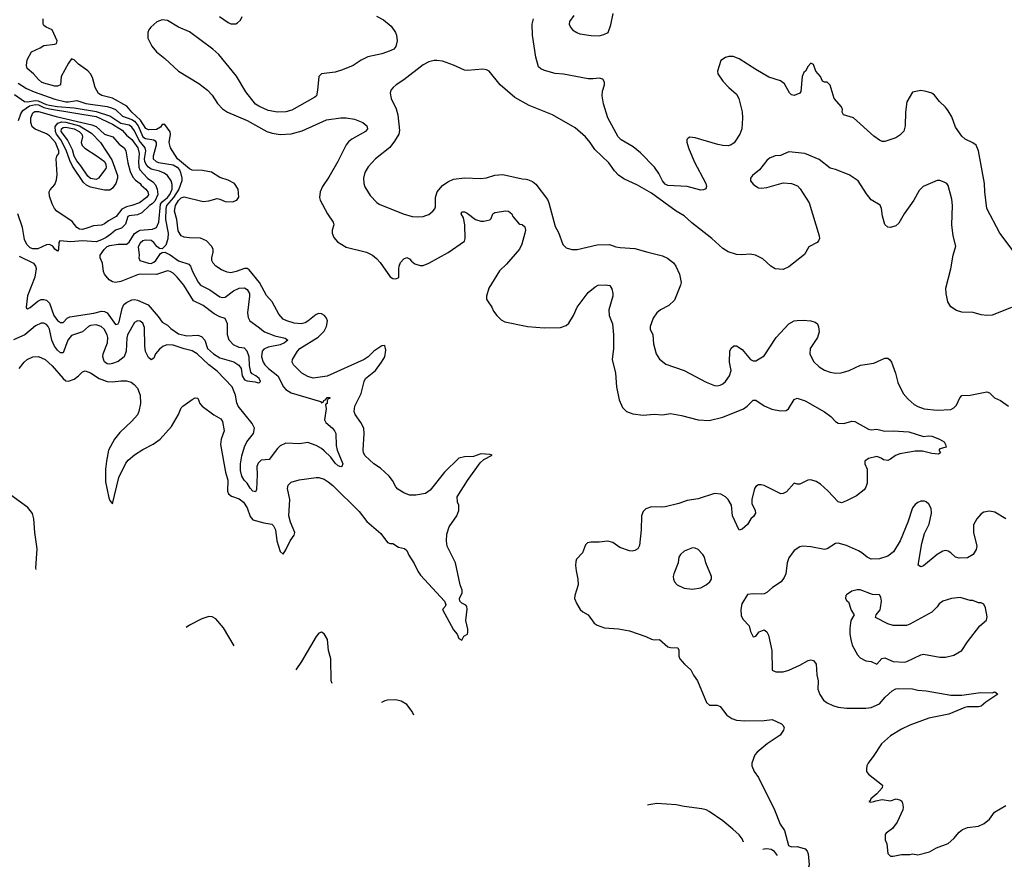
# Model space of a CAD drawing. Header units: inches. Extents: x 2001573 to 2220545, y 644482 to 846830.
# Tile 11 of 256: x 2036314 to 2043478, y 660912 to 667084. Entities that reach past the tile are written whole.
import ezdxf

# ---------------------------------------------------------------- set-up
doc = ezdxf.new("R2010")
doc.units = ezdxf.units.IN
doc.header["$MEASUREMENT"] = 0
doc.layers.add('C0636', color=7, linetype='Continuous')
doc.layers.add('C0646', color=7, linetype='Continuous')

msp = doc.modelspace()

# ---------------------------------------------------------------- linework, layer by layer
at = {"layer": 'C0636', "color": 5}
for points, elevation in [([(2036310, 664545.1), (2036345.7, 664590), (2036368.5, 664610), (2036410.2, 664629.8), (2036450, 664632), (2036498.7, 664610), (2036550, 664563.1), (2036630, 664471.3), (2036650, 664454.7), (2036670, 664451.2), (2036710, 664467.2), (2036742, 664490), (2036770, 664520.7), (2036790, 664527.6), (2036830, 664512.6), (2036891.6, 664471.6), (2036950, 664449.8), (2036990, 664445.7), (2037050, 664454.8), (2037090, 664454), (2037124.2, 664444.2), (2037147.9, 664427.9), (2037170, 664401.2), (2037190.9, 664350), (2037192.9, 664290), (2037182, 664230), (2037170, 664206.4), (2037130, 664159.5), (2037042, 664078), (2037002.9, 664030), (2036961.1, 663950), (2036945, 663870), (2036939.3, 663810), (2036938.3, 663718.3), (2036962.7, 663602.7), (2036970, 663582), (2036990, 663558), (2037035, 663750), (2037085, 663855), (2037103.3, 663876.7), (2037150, 663916.5), (2037210, 663954.6), (2037286.2, 663993.8), (2037336.5, 664030), (2037417.6, 664122.4), (2037469, 664210), (2037490, 664257), (2037501.6, 664270), (2037570, 664318.4), (2037590, 664329.2), (2037608.9, 664328.9), (2037625.2, 664290), (2037641.2, 664270), (2037726.7, 664206.7), (2037777, 664177), (2037790, 664157.2), (2037802.3, 664090), (2037779.8, 664030), (2037776, 663990), (2037811.8, 663790), (2037827.9, 663730), (2037826.6, 663650), (2037832.1, 663632.1), (2037854.5, 663614.5), (2037910, 663594.1), (2037942.5, 663570), (2037967.9, 663530), (2037990, 663466.6), (2038010, 663442.2), (2038090, 663419.4), (2038149.4, 663410), (2038159.5, 663399.5), (2038175.7, 663370), (2038185.4, 663290), (2038196.8, 663250), (2038210, 663212), (2038230, 663192.3), (2038250, 663222.9), (2038281.2, 663290), (2038311.4, 663330), (2038315.8, 663350), (2038284.5, 663424.5), (2038272.4, 663470), (2038278.4, 663590), (2038261.5, 663670), (2038266.4, 663693.6), (2038290, 663717.4), (2038347.8, 663732.2), (2038470.1, 663749.9), (2038490, 663749.9), (2038530, 663737.1), (2038559.3, 663719.3), (2038591.8, 663691.8), (2038783.4, 663503.4), (2038840.9, 663430), (2038941.4, 663341.4), (2038990, 663278), (2039010, 663269.4), (2039030, 663269.2), (2039070, 663242.7), (2039114.2, 663234.2), (2039130, 663219), (2039145.1, 663185.1), (2039184.9, 663124.9), (2039210, 663069.4), (2039230, 663039.5), (2039405.1, 662850), (2039414.5, 662825.5), (2039410, 662811), (2039389.3, 662790), (2039470, 662641.2), (2039498, 662610), (2039510, 662578), (2039530, 662566), (2039545.4, 662594.6), (2039571.3, 662610), (2039574.8, 662625.2), (2039574.9, 662645.1), (2039561.3, 662710), (2039570, 662792), (2039566.7, 662810), (2039559.7, 662819.7), (2039530, 662835.8), (2039517, 662850), (2039513.7, 662870), (2039532.4, 662910), (2039533.7, 662930), (2039518, 662970), (2039485.2, 663130), (2039424.9, 663250), (2039419.6, 663290), (2039422.6, 663337.3), (2039438.3, 663390), (2039494.9, 663470), (2039508.5, 663510), (2039508.6, 663548.6), (2039500.5, 663570), (2039497.3, 663610), (2039571.5, 663728.6), (2039663.4, 663856.6), (2039690, 663881.2), (2039752, 663912), (2039738, 663918), (2039670, 663922.8), (2039615.9, 663904.1), (2039550, 663902), (2039510, 663890.3), (2039404.8, 663790), (2039301.7, 663658.3), (2039266.5, 663633.5), (2039197.4, 663622.6), (2039150, 663621.6), (2039110, 663638.7), (2039066, 663666), (2039050, 663683), (2039027.7, 663727.7), (2039001.2, 663761.2), (2038938.2, 663818.2), (2038890.5, 663850), (2038827, 663907), (2038816.3, 663930), (2038814, 663950), (2038821.3, 664070), (2038816.9, 664110), (2038796.1, 664150), (2038754, 664210), (2038747.7, 664230), (2038751.3, 664270), (2038797.6, 664362.4), (2038820.6, 664450), (2038830.2, 664470), (2038903.9, 664530), (2038947.7, 664590), (2038970.7, 664630), (2038977.1, 664677.1), (2038970, 664710.4), (2038950, 664708.8), (2038891.1, 664670), (2038850.5, 664629.5), (2038819.7, 664610), (2038550, 664488.1), (2038450, 664474.6), (2038410, 664484.9), (2038366, 664510), (2038306.7, 664570), (2038295.8, 664590), (2038298, 664610), (2038334.7, 664670), (2038352.1, 664690), (2038486.8, 664773.2), (2038530, 664816.8), (2038547.1, 664850), (2038553.5, 664890), (2038546, 664910), (2038530.7, 664930.7), (2038510, 664941.8), (2038490, 664945.4), (2038470, 664936.8), (2038410, 664888.3), (2038390, 664877.2), (2038362, 664870), (2038310, 664874.3), (2038258, 664890), (2038230, 664903.9), (2038199.2, 664939.2), (2038150, 665028.2), (2038110, 665074.4), (2038057.9, 665170), (2037983.1, 665263.1), (2037970, 665272.8), (2037950, 665273), (2037890, 665249.5), (2037850, 665241), (2037824.4, 665244.4), (2037781.4, 665261.4), (2037740.3, 665290), (2037720.9, 665310), (2037712.4, 665330), (2037711.2, 665350), (2037721, 665390), (2037721, 665410), (2037711.2, 665431.2), (2037673.3, 665473.3), (2037630, 665493.7), (2037550, 665495), (2037510, 665500.7), (2037490, 665510.3), (2037467.5, 665547.5), (2037456.8, 665630), (2037440.5, 665690), (2037447.7, 665730), (2037470, 665768.4), (2037490, 665787), (2037510, 665793.7), (2037650, 665759.5), (2037690, 665763.7), (2037750, 665780.9), (2037770, 665777.3), (2037810, 665759.6), (2037862.2, 665757.8), (2037892.7, 665770), (2037907.5, 665792.5), (2037903.2, 665850), (2037876.9, 665890), (2037830, 665915.9), (2037770, 665934.5), (2037710, 665973.4), (2037645.1, 665985.1), (2037570, 665988.6), (2037550, 665997.4), (2037462, 666070), (2037411.3, 666150), (2037401.5, 666190), (2037411.4, 666250), (2037407.9, 666267.9), (2037370, 666320.3), (2037350, 666321.3), (2037338.5, 666301.5), (2037310, 666283.6), (2037250, 666281), (2037231.6, 666291.6), (2037191.9, 666351.9), (2037128.7, 666410), (2037093.8, 666453.8), (2036990, 666512.6), (2036911.4, 666531.4), (2036887.4, 666547.4), (2036862.7, 666590), (2036842.9, 666662.9), (2036828.9, 666688.9), (2036810, 666710.7), (2036740.7, 666760.7), (2036710, 666790.8), (2036690, 666798), (2036670, 666766.8), (2036614.5, 666670), (2036611.4, 666610), (2036590, 666600.1), (2036570, 666600.7), (2036490, 666621.5), (2036472.2, 666630), (2036450, 666648.8), (2036415.3, 666690), (2036368.3, 666728.3), (2036363.9, 666750), (2036368.7, 666791.3), (2036400.9, 666850), (2036462.3, 666877.7), (2036490, 666896.9), (2036570, 666905.2), (2036582, 666910), (2036586, 666930), (2036550.6, 667010.6), (2036506, 667030), (2036490, 667040.7), (2036484.4, 667050), (2036485.7, 667090)], 380), ([(2038910.4, 667110), (2038962, 667082), (2039016.5, 667036.5), (2039049.2, 666990), (2039056.2, 666970), (2039059.3, 666930), (2039051.8, 666888.2), (2039036.9, 666870), (2039010, 666856.5), (2038950, 666835.8), (2038847.6, 666812.4), (2038799.3, 666790), (2038739.3, 666750), (2038661.6, 666718.4), (2038610, 666702.2), (2038510.6, 666689.4), (2038490.7, 666669.3), (2038482, 666570), (2038473, 666530), (2038461.4, 666518.6), (2038295.1, 666424.9), (2038250, 666412.8), (2038190, 666409.7), (2038122.5, 666422.5), (2038053, 666453), (2038029.8, 666469.8), (2037958.7, 666558.7), (2037891.4, 666671.4), (2037763.9, 666830), (2037719.7, 666870), (2037550, 666996.1), (2037468.3, 667028.3), (2037390, 667077.1), (2037350, 667082), (2037312.8, 667067.2), (2037268.5, 667030), (2037254, 667010), (2037246.7, 666990), (2037245.3, 666950), (2037276.5, 666890), (2037310, 666850.3), (2037370, 666801.7), (2037470, 666708.8), (2037618.3, 666618.3), (2037681.3, 666570), (2037714, 666534), (2037752.7, 666472.7), (2037790, 666434.9), (2037826.8, 666410), (2037968.8, 666348.8), (2038111.3, 666270), (2038150, 666257.1), (2038210, 666248.2), (2038290, 666252.7), (2038370, 666275.5), (2038546.2, 666353.8), (2038650, 666368.8), (2038690, 666369), (2038750, 666358.6), (2038810, 666334.9), (2038839.5, 666310), (2038845.3, 666290), (2038830.4, 666270), (2038730, 666214.3), (2038705.9, 666194.1), (2038688.4, 666171.6), (2038629, 666050), (2038562.9, 665937.1), (2038516.5, 665870), (2038499.6, 665830), (2038496.5, 665790), (2038501.1, 665770), (2038553.4, 665670), (2038595.3, 665610), (2038600.3, 665590), (2038588.4, 665550), (2038588.4, 665528.4), (2038598.7, 665498.7), (2038626.3, 665466.3), (2038690, 665428.6), (2038838, 665390), (2038880.7, 665370), (2038910, 665346), (2038936.1, 665316.1), (2039010, 665210.8), (2039030, 665200.4), (2039050, 665196.4), (2039073.5, 665206.5), (2039071.6, 665270), (2039075.3, 665290), (2039085.3, 665314.7), (2039110, 665341.8), (2039131, 665351), (2039150, 665343.1), (2039164.8, 665324.8), (2039190, 665305.2), (2039227.1, 665292.9), (2039250, 665294), (2039290, 665310.2), (2039430.5, 665389.5), (2039549.4, 665470), (2039555.6, 665490), (2039553, 665590), (2039542, 665642), (2039527.3, 665670), (2039530, 665684.7), (2039550, 665685.5), (2039570, 665675.3), (2039630, 665628.2), (2039670, 665617.6), (2039690, 665617.6), (2039734.5, 665625.5), (2039743.6, 665636.4), (2039757, 665670), (2039770, 665680.4), (2039850, 665692.6), (2039870, 665690.3), (2039894.4, 665670), (2039902, 665650), (2039942.5, 665602.5), (2039953.7, 665593.7), (2039970, 665592.7), (2039990, 665574.9), (2039993.6, 665550), (2039990, 665529), (2039968.7, 665450), (2039950, 665411.8), (2039857.1, 665302.9), (2039805.6, 665254.4), (2039727, 665130), (2039710.7, 665070.7), (2039710.8, 665050), (2039716.8, 665036.8), (2039750.5, 664990.5), (2039762.5, 664962.5), (2039784.7, 664930), (2039818, 664898), (2039844.5, 664884.5), (2040000, 664852.6)], 420), ([(2037768.1, 667108.1), (2037830, 667062.9), (2037850, 667052.8), (2037886.4, 667053.6), (2037899.8, 667060.2), (2037920, 667080), (2037932.9, 667107.1)], 380), ([(2040000, 666471.3), (2039917.5, 666517.5), (2039809.7, 666609.7), (2039730, 666709.3), (2039710, 666718.4), (2039682.9, 666722.9), (2039573.1, 666713.1), (2039550, 666716.3), (2039470, 666751.8), (2039390, 666780.7), (2039350, 666787.3), (2039330, 666785.6), (2039290, 666776.2), (2039250, 666756.2), (2039110, 666645.6), (2039054, 666610), (2039030.8, 666590), (2039014.8, 666570), (2039010.7, 666549.3), (2039018, 666510), (2039054, 666434), (2039066.3, 666390), (2039077.1, 666277.1), (2039072.6, 666250), (2039041.7, 666198.3), (2039007, 666153), (2038901.7, 666070), (2038850, 666011.2), (2038825.5, 665970), (2038816, 665930), (2038817.6, 665890), (2038825.9, 665865.9), (2038863.8, 665803.8), (2038912, 665752), (2038930, 665740.5), (2039104.7, 665670), (2039170, 665650.5), (2039210, 665647.7), (2039250, 665650.5), (2039270, 665657.1), (2039290, 665666), (2039319.5, 665690), (2039333.5, 665706.5), (2039338.8, 665721.2), (2039339.4, 665790), (2039351.4, 665830), (2039390, 665875.9), (2039430, 665904.2), (2039470, 665922.4), (2039550, 665932.9), (2039670, 665926.3), (2039710, 665933.4), (2039770, 665951.9), (2039830, 665956.5), (2039970, 665924.9), (2040000, 665922.2)], 440), ([(2036302, 666622), (2036363.8, 666583.8), (2036418.7, 666558.8), (2036570, 666506), (2036650, 666486.5), (2036670, 666485.4), (2036730, 666494.9), (2036794.5, 666474.5), (2036950, 666451.7), (2036981.8, 666441.8), (2037010.1, 666430), (2037061.2, 666381.2), (2037130, 666356.1), (2037150, 666344), (2037176.1, 666310), (2037210, 666229.7), (2037230, 666218.5), (2037289.4, 666209.4), (2037300.5, 666200.5), (2037308, 666190), (2037307, 666170), (2037284.9, 666090), (2037285.2, 666070), (2037307.5, 666050), (2037324.1, 666044.1), (2037430, 666026.4), (2037460.5, 666010), (2037477.2, 665990), (2037484.4, 665970), (2037493.6, 665930), (2037493.7, 665910), (2037472.7, 665850), (2037432.1, 665787.9), (2037383.2, 665730), (2037376.7, 665710), (2037374.8, 665630), (2037394.9, 665530), (2037391.9, 665488), (2037376.9, 665443.1), (2037350, 665414.7), (2037330, 665418), (2037311.1, 665431.1), (2037290, 665461.8), (2037270, 665476.7), (2037230, 665479.6), (2037210, 665473.9), (2037190, 665457.3), (2037176.3, 665430), (2037184.3, 665370), (2037181.2, 665350), (2037188.2, 665330), (2037250, 665310.2), (2037270.9, 665309.1), (2037290, 665317.1), (2037304.8, 665330), (2037339.4, 665380.6), (2037350, 665389.1), (2037369.5, 665390.5), (2037410, 665370.9), (2037470, 665327), (2037544.3, 665304.3), (2037556.8, 665290), (2037571, 665250), (2037612.2, 665172.2), (2037630, 665150.3), (2037696.3, 665116.3), (2037770, 665066.2), (2037790, 665061.2), (2037810, 665064.5), (2037870, 665109.4), (2037910, 665129.4), (2037950, 665131.5), (2037970, 665119.7), (2037985.5, 665090), (2037985.9, 665070), (2037970.9, 664950), (2037975.8, 664915.8), (2037988.9, 664890), (2038048.5, 664848.5), (2038094, 664810), (2038170, 664781.1), (2038245.8, 664765.8), (2038264.9, 664750), (2038241.1, 664730), (2038210, 664716.1), (2038121.1, 664698.9), (2038090, 664685.3), (2038078.5, 664670), (2038074.5, 664630), (2038084.8, 664590), (2038097.3, 664570), (2038123.8, 664543.8), (2038191.5, 664491.5), (2038232.7, 664410), (2038251.2, 664390), (2038290, 664366.6), (2038503.6, 664303.6), (2038510, 664294), (2038522, 664298), (2038526, 664310), (2038542, 664318), (2038550, 664334), (2038570, 664334), (2038570, 664326), (2038558, 664322), (2038552, 664308), (2038551.3, 664290), (2038538, 664282), (2038543, 664250), (2038531.6, 664170), (2038541.1, 664150), (2038588.9, 664110), (2038605.7, 664090), (2038614, 664070), (2038615.9, 663984.1), (2038624.8, 663950), (2038664, 663850), (2038658, 663830), (2038650, 663827.9), (2038630, 663835.6), (2038610, 663854.2), (2038577.5, 663897.5), (2038530, 663944.9), (2038510, 663962.2), (2038470, 663983), (2038410, 664004), (2038350, 663995), (2038250, 664000.3), (2038210, 663980.3), (2038190, 663962), (2038130, 663882), (2038070, 663875.5), (2038050, 663855.4), (2038040.6, 663830), (2038042.6, 663770), (2038036.3, 663663.7), (2038030, 663646), (2038010, 663649.8), (2037990, 663673.3), (2037969, 663709), (2037947.1, 663730), (2037930, 663759.5), (2037921.2, 663801.2), (2037919.5, 663850), (2037930, 663908), (2037950, 663974), (2037967.7, 664010), (2038016.1, 664070), (2038021.5, 664110), (2038004.5, 664144.5), (2037903.7, 664270), (2037893.7, 664293.7), (2037884.3, 664350), (2037861, 664410), (2037750, 664524.9), (2037690, 664571.3), (2037605, 664650), (2037570, 664672.1), (2037510, 664686.1), (2037430, 664714.8), (2037384.4, 664715.6), (2037354.9, 664705.1), (2037330, 664684.2), (2037303.2, 664650), (2037290, 664618), (2037270, 664607.2), (2037250, 664623.9), (2037230, 664667.3), (2037224.9, 664710), (2037221.5, 664841.5), (2037210, 664874.7), (2037190, 664888.3), (2037170, 664891.1), (2037150, 664878.9), (2037099.3, 664790), (2037093.2, 664766.8), (2037087.6, 664670), (2037073.7, 664630), (2037030, 664595.9), (2036990, 664579.8), (2036970, 664576.4), (2036950, 664579.1), (2036931.6, 664591.6), (2036925, 664605), (2036919.5, 664630), (2036921.1, 664650), (2036953.7, 664730), (2036954.5, 664770), (2036949.3, 664790), (2036929, 664830), (2036907.4, 664850), (2036870, 664862.7), (2036830, 664857.6), (2036814.3, 664850), (2036770.1, 664809.9), (2036690, 664784.6), (2036663.8, 664750), (2036630, 664656.9), (2036610, 664658.4), (2036590, 664676.5), (2036567.7, 664707.7), (2036548.5, 664750), (2036531.8, 664830), (2036521.8, 664850), (2036510, 664864.1), (2036490, 664874.2), (2036470, 664874.6), (2036430, 664854.2), (2036351.5, 664788.5), (2036268, 664752)], 360), ([(2036310, 665362.7), (2036415.5, 665310), (2036429.1, 665290), (2036432.6, 665272.6), (2036425.2, 665210), (2036370, 665072.4), (2036360.5, 664990), (2036363.7, 664983.7), (2036370, 664979.6), (2036390, 664988.7), (2036444.7, 665035.3), (2036470, 665046.1), (2036490, 665047.1), (2036510, 665040.5), (2036530, 665019.3), (2036562.1, 664930), (2036590, 664894.6), (2036610, 664878), (2036630, 664879.4), (2036659.2, 664910), (2036679.3, 664920.7), (2036852.7, 664947.3), (2036910, 664960.8), (2036930, 664959.9), (2036950, 664949), (2037010, 664864.5), (2037030, 664868.5), (2037037.4, 664882.6), (2037059.2, 664980.8), (2037072.8, 665010), (2037090, 665025.2), (2037130, 665044.4), (2037150, 665045.9), (2037170, 665040.6), (2037248, 665008), (2037321.5, 664921.5), (2037350, 664881.2), (2037390, 664858.7), (2037414.8, 664834.8), (2037470, 664796.1), (2037530, 664780.8), (2037610, 664786.6), (2037637.8, 664777.8), (2037661.8, 664750), (2037680.1, 664690), (2037723.4, 664650), (2037770, 664621.3), (2037872.4, 664592.4), (2037909.3, 664569.3), (2037924.6, 664544.6), (2037932.5, 664490), (2037950, 664461.4), (2037970, 664453.1), (2038026.3, 664446.3), (2038050, 664438.7), (2038058.9, 664441.2), (2038065.5, 664450), (2038055.8, 664470), (2038032.7, 664490), (2038005.1, 664505.1), (2037996.7, 664516.7), (2037986.5, 664566.5), (2037982.6, 664630), (2037970, 664670.4), (2037950, 664691.7), (2037910, 664697.6), (2037870, 664716.3), (2037838.2, 664750), (2037826.3, 664790), (2037824.9, 664870), (2037810, 664908.2), (2037770, 664919.7), (2037730, 664941.6), (2037650, 665002.9), (2037577.5, 665037.5), (2037507.4, 665150), (2037460.5, 665210), (2037430, 665239.1), (2037410, 665250.7), (2037390, 665254.5), (2037310, 665228), (2037190, 665230.5), (2037170, 665226.5), (2037050, 665178.1), (2037011.3, 665171.2), (2036990, 665176.1), (2036965.3, 665190), (2036930.4, 665230), (2036923.1, 665250), (2036916.4, 665310), (2036898.4, 665350), (2036899.5, 665370), (2036927.5, 665410), (2036950, 665431.7), (2036970, 665439.2), (2037030, 665448.2), (2037090, 665448.2), (2037110, 665463.7), (2037150, 665525.8), (2037175.2, 665544.8), (2037190, 665550.7), (2037281.4, 665558.6), (2037309.1, 665570.9), (2037325.2, 665610), (2037339, 665741), (2037350, 665758.7), (2037390, 665788.3), (2037407.4, 665810), (2037423.4, 665850), (2037422.6, 665882.6), (2037415, 665910), (2037388.3, 665948.3), (2037365.1, 665965.1), (2037330, 665981.4), (2037270, 665994.8), (2037250, 666008.8), (2037233.6, 666030), (2037223.6, 666050), (2037221.5, 666070), (2037231.7, 666130), (2037227.6, 666150), (2037183.1, 666203.1), (2037150, 666273.5), (2037130, 666301.3), (2037110, 666315.5), (2037050, 666327.9), (2036970, 666380.5), (2036872.7, 666412.7), (2036710, 666440.4), (2036586.5, 666450), (2036530, 666459.5), (2036510, 666464.2), (2036450, 666491.3), (2036427, 666493), (2036370, 666483.7), (2036350, 666486.5), (2036275.6, 666535.6)], 340), ([(2036306, 666350), (2036322, 666398), (2036337.3, 666422.7), (2036384.6, 666455.4), (2036430, 666467.2), (2036450, 666464.8), (2036490, 666445.3), (2036530, 666434.1), (2036870, 666379.3), (2036990, 666323.7), (2037059.4, 666279.4), (2037090, 666242.1), (2037130, 666211.1), (2037172.4, 666150), (2037182.1, 666110), (2037177.8, 666050), (2037181.8, 666010), (2037188.6, 665990), (2037244.6, 665930), (2037282.4, 665902.4), (2037300.9, 665880.9), (2037315.3, 665850), (2037319.5, 665810), (2037298, 665762), (2037277.9, 665742.1), (2037258, 665730), (2037203.5, 665676.5), (2037170, 665662.5), (2037110, 665656.2), (2037101.7, 665650), (2037084.7, 665595.3), (2037054.3, 665565.7), (2037010, 665550.7), (2036978.2, 665521.8), (2036941.9, 665498.1), (2036910, 665480.1), (2036870, 665466.9), (2036770, 665473.8), (2036686.7, 665466.7), (2036606.3, 665473.7), (2036598.2, 665461.8), (2036595.6, 665410), (2036590, 665398), (2036570, 665414), (2036554.3, 665434.3), (2036530, 665447.2), (2036510, 665445.5), (2036445.5, 665414.5), (2036410, 665414.3), (2036390, 665423.2), (2036366, 665446), (2036350, 665482.9), (2036333.4, 665570), (2036301.5, 665670)], 320), ([(2036433.1, 663080), (2036432.1, 663090), (2036440.8, 663230), (2036423.8, 663350), (2036418, 663450), (2036408.2, 663488.2), (2036372.5, 663532.5), (2036250, 663621.6)], 420), ([(2037875.3, 662523.7), (2037796.6, 662656.6), (2037740.1, 662720.1), (2037715.5, 662735.5), (2037690, 662738), (2037639.2, 662720.8), (2037550, 662675.6), (2037526.3, 662658.3)], 420), ([(2038586.4, 662249.5), (2038580.4, 662270), (2038577.6, 662430), (2038561.6, 662490), (2038554.5, 662570), (2038530, 662613.2), (2038510, 662625.2), (2038490, 662616), (2038470, 662592.3), (2038364.9, 662410), (2038322.8, 662351.1)], 420), ([(2039180.9, 662020.2), (2039170, 662046.6), (2039130, 662097), (2039090, 662122), (2039050, 662131.6), (2038990.3, 662129.7), (2038970, 662124.2), (2038947.3, 662112.7), (2038945.4, 662111)], 420)]:
    msp.add_lwpolyline(points, dxfattribs=dict(at, elevation=elevation))
for points, elevation in [([(2036770, 665556.1), (2036750, 665558.8), (2036730.6, 665570), (2036694.7, 665614.7), (2036584.1, 665690), (2036566.6, 665710), (2036550, 665742), (2036530, 665799.5), (2036528.8, 665830), (2036535, 665845), (2036570, 665884.2), (2036582.3, 665917.7), (2036585.6, 665954.4), (2036578.5, 666070), (2036584.6, 666090), (2036598.3, 666110), (2036597.6, 666130), (2036574.4, 666190), (2036530, 666238.5), (2036510, 666253.1), (2036426, 666286), (2036404.7, 666304.7), (2036395.1, 666335.1), (2036395.4, 666370), (2036410, 666404.9), (2036425.2, 666414.8), (2036450, 666415.8), (2036578.5, 666378.5), (2036838.6, 666318.6), (2036870, 666305.5), (2036930, 666249.2), (2036990.6, 666230), (2037037.9, 666177.9), (2037074.8, 666150), (2037086.8, 666130), (2037100.5, 666040.4), (2037117.4, 665977.4), (2037137.5, 665937.5), (2037155.7, 665915.7), (2037190, 665890.8), (2037198.1, 665878.1), (2037232.8, 665850), (2037247, 665830), (2037250, 665807.5), (2037236, 665790), (2037186.8, 665750), (2037130.3, 665730), (2037090, 665721.3), (2037056.6, 665703.4), (2037016.9, 665650), (2036960.2, 665619.8), (2036930, 665597.4), (2036910, 665588.3), (2036850, 665583), (2036810, 665567.2)], 280), ([(2036930, 665842.6), (2036830, 665864.5), (2036799.1, 665879.1), (2036778.6, 665898.6), (2036697.2, 666017.2), (2036678.2, 666058.2), (2036653.1, 666133.1), (2036612.8, 666210), (2036581.3, 666250), (2036573.4, 666270), (2036573, 666307), (2036590.5, 666329.5), (2036621.1, 666338.9), (2036650, 666338.1), (2036748.3, 666310), (2036837.4, 666257.4), (2036901.1, 666190), (2036984.4, 666064.4), (2037025.6, 665950), (2037026.4, 665930), (2037013, 665890), (2036990, 665857), (2036970, 665843)], 260), ([(2036870, 665920.5), (2036830, 665926.4), (2036810, 665943.4), (2036759.9, 666019.9), (2036730, 666056.7), (2036710, 666090), (2036697, 666137), (2036662.8, 666210), (2036615.5, 666270), (2036618.5, 666290), (2036630, 666299.4), (2036650, 666301.4), (2036710, 666290), (2036747.8, 666270), (2036766, 666250), (2036772.1, 666230), (2036761.3, 666190), (2036767.8, 666167.9), (2036787.7, 666147.7), (2036878.5, 666090), (2036930.5, 666050), (2036940.9, 666030), (2036943.8, 666010), (2036940.6, 665999.4), (2036887.9, 665930)], 240)]:
    msp.add_lwpolyline(points, close=True, dxfattribs=dict(at, elevation=elevation))
at = {"layer": 'C0646', "color": 5}
for points, elevation in [([(2043550, 665391.8), (2043445.2, 665530), (2043350, 665709.2), (2043336, 665830), (2043333.6, 665890), (2043290.6, 666130), (2043272.8, 666170), (2043250, 666187.6), (2043193, 666213), (2043170, 666236.4), (2043122.3, 666302.3), (2043096.3, 666376.3), (2043070, 666419.3), (2043050, 666446), (2043006.9, 666486.9), (2042970, 666535.3), (2042950, 666549), (2042910, 666562), (2042870, 666568.7), (2042810, 666555.3), (2042770, 666486), (2042758.4, 666410), (2042756.3, 666310), (2042747.5, 666272.5), (2042717.5, 666242.5), (2042690, 666223.7), (2042610, 666196), (2042590, 666198), (2042570, 666206.6), (2042530, 666235.1), (2042380.9, 666370), (2042307, 666390), (2042298, 666410), (2042301.1, 666430), (2042294, 666450), (2042241.3, 666510), (2042210, 666608), (2042190, 666628), (2042170, 666628), (2042156.4, 666636.4), (2042142, 666670), (2042108, 666710), (2042090, 666758), (2042070, 666766), (2042050, 666746), (2042032, 666710), (2042020.7, 666699.3), (2042006.8, 666670), (2041998, 666562), (2041990, 666549.2), (2041950, 666532.3), (2041930, 666536.2), (2041914.5, 666550), (2041877.7, 666617.7), (2041850, 666638), (2041765.8, 666665.8), (2041670, 666720.9), (2041550, 666799), (2041505.4, 666814.6), (2041474.6, 666814.6), (2041450, 666809), (2041414.4, 666785.6), (2041390.8, 666710), (2041394.8, 666690), (2041430, 666636), (2041474, 666590), (2041530, 666542), (2041546.4, 666510), (2041570, 666412), (2041574.2, 666365.8), (2041568.2, 666290), (2041552.7, 666250), (2041512.5, 666187.5), (2041490, 666171.8), (2041470, 666166), (2041430, 666167.6), (2041394.9, 666174.9), (2041230, 666223.7), (2041190, 666229), (2041178, 666222), (2041168, 666212), (2041167.7, 666192.3), (2041180.4, 666150), (2041221.3, 666050), (2041306, 665890), (2041310.6, 665870), (2041307.5, 665852.5), (2041290, 665844.2), (2041270, 665843.5), (2041170, 665869.7), (2041030, 665876.4), (2041010, 665886.2), (2040992.1, 665910), (2040964.9, 665964.9), (2040933.3, 666010), (2040830, 666113.7), (2040777.5, 666157.5), (2040690, 666208.7), (2040667.9, 666230), (2040594.2, 666370), (2040562.4, 666470), (2040552.7, 666530), (2040555.5, 666564.5), (2040569.3, 666610), (2040569.2, 666629.2), (2040558, 666650), (2040530, 666659), (2040487.7, 666652.3), (2040450, 666654), (2040270, 666686), (2040210, 666691.8), (2040133.1, 666713.1), (2040106.5, 666726.5), (2040090, 666741.2), (2040068.3, 666810), (2040044.4, 666970), (2040043.5, 667050), (2040053.3, 667090)], 420), ([(2040345.8, 667114.2), (2040313.4, 667070), (2040313, 667050), (2040321.6, 667030), (2040337.3, 667010), (2040366.8, 666990), (2040390, 666980.5), (2040472, 666968), (2040530, 666967.3), (2040564.7, 666975.3), (2040595.3, 666990), (2040614.8, 667045.2), (2040633.2, 667130)], 420), ([(2043530, 664987), (2043390, 664932.3), (2043350, 664929.5), (2043310, 664935.1), (2043251.6, 664951.6), (2043170, 664953.5), (2043130, 664966.6), (2043090, 664992.2), (2043066.8, 665030), (2043054.6, 665090), (2043053, 665130), (2043088, 665270), (2043106.2, 665370), (2043125.3, 665434.7), (2043107, 665510), (2043095.3, 665590), (2043100.7, 665730), (2043095.8, 665775.8), (2043070, 665875.3), (2043059, 665890), (2043041.5, 665901.5), (2043010, 665912.3), (2042990, 665912), (2042887.3, 665870), (2042859.2, 665840.8), (2042820.4, 665770), (2042749.1, 665670.9), (2042710, 665602), (2042690, 665583.6), (2042650, 665569.6), (2042630, 665573.3), (2042610, 665592.7), (2042591.9, 665652), (2042584.4, 665710), (2042573.9, 665733.9), (2042510, 665771.3), (2042474.6, 665814.6), (2042414.7, 665910), (2042350, 665955.1), (2042250, 665993.6), (2042210, 666001.6), (2042130, 666066.3), (2042028, 666110), (2041910, 666120.7), (2041850, 666095.6), (2041810, 666091.6), (2041770, 666075.6), (2041750, 666058.4), (2041695.8, 665990), (2041644.9, 665950), (2041630.4, 665930), (2041632.4, 665910), (2041650, 665886), (2041670, 665870.4), (2041690, 665860.4), (2041710, 665857), (2041750, 665861.1), (2041870, 665896), (2041930, 665891.9), (2041973, 665873), (2041992, 665852.1), (2042058.9, 665750), (2042131.7, 665510), (2042133.4, 665490), (2042127.2, 665472.8), (2042117.7, 665462.2), (2042055.5, 665430), (2042024.9, 665375.1), (2041910, 665284.2), (2041870, 665265.1), (2041810, 665269.6), (2041779.5, 665290), (2041721.4, 665341.4), (2041668.9, 665368.9), (2041630, 665377.6), (2041568.6, 665371.4), (2041530, 665374.5), (2041470, 665394.4), (2041430, 665417.3), (2041350, 665490.7), (2041204.1, 665604.1), (2041150, 665656.4), (2041089.8, 665689.8), (2040910, 665819.8), (2040810, 665879.7), (2040710, 665925.1), (2040671.5, 665951.5), (2040642.6, 665982.6), (2040601.8, 666041.8), (2040499.4, 666139.4), (2040465.6, 666190), (2040431.6, 666230), (2040355.7, 666295.7), (2040191.1, 666391.1), (2040020.1, 666460.1), (2040000, 666471.3)], 440), ([(2040000, 665922.2), (2040010, 665921.3), (2040045.7, 665905.7), (2040070, 665886.7), (2040154.2, 665774.2), (2040164.7, 665750), (2040210, 665578.8), (2040234.3, 665534.3), (2040266.4, 665446.4), (2040290, 665422.8), (2040330.6, 665410.6), (2040370.5, 665410.5), (2040515.6, 665444.4), (2040606.4, 665446.4), (2040650.4, 665430.4), (2040684.2, 665424.2), (2040790, 665418.7), (2040884.7, 665390), (2040990, 665364.9), (2041028.4, 665348.4), (2041070, 665313.7), (2041088.4, 665288.4), (2041115.6, 665230), (2041127.4, 665170), (2041123.1, 665150), (2041078, 665042), (2041036.9, 665003.1), (2040977.3, 664970), (2040950, 664949.3), (2040923, 664910), (2040900.7, 664850), (2040900.7, 664830), (2040921.6, 664790), (2040924.7, 664724.7), (2040945.5, 664650), (2040970, 664610.8), (2041014.6, 664574.6), (2041150, 664528.4), (2041310, 664443.8), (2041370, 664420.5), (2041390, 664417.1), (2041410, 664421.6), (2041430, 664432.7), (2041450, 664450.5), (2041478, 664490), (2041489.6, 664530), (2041479.7, 664590), (2041481.7, 664670), (2041490, 664692.7), (2041509.8, 664710.2), (2041530, 664708.2), (2041570, 664682.4), (2041630.4, 664610.4), (2041650, 664600.5), (2041670, 664600.5), (2041730, 664636.3), (2041817.6, 664770), (2041910.9, 664870), (2041950, 664890.1), (2041970, 664894.1), (2042015.4, 664895.4), (2042070.2, 664890.2), (2042100.9, 664880.9), (2042118, 664870), (2042127.3, 664847.3), (2042130.2, 664810), (2042118.7, 664770), (2042064.9, 664690), (2042063.1, 664650), (2042090, 664595.5), (2042130, 664554.9), (2042170, 664532.4), (2042210, 664517.1), (2042250, 664510.5), (2042290, 664513), (2042350, 664530.4), (2042432.8, 664567.2), (2042530, 664583.9), (2042610, 664619.5), (2042630, 664619.5), (2042646.5, 664606.5), (2042657, 664590), (2042686.4, 664510), (2042702.9, 664442.9), (2042742.4, 664362.4), (2042779.9, 664319.9), (2042822.7, 664282.8), (2042850, 664266.7), (2042896, 664250), (2042990, 664240.9), (2043090, 664244.6), (2043110, 664257.1), (2043130, 664278), (2043155.1, 664330), (2043170, 664348.2), (2043230, 664350.3), (2043350, 664373), (2043370, 664366), (2043406.8, 664330), (2043450.2, 664310.2), (2043508, 664270)], 440), ([(2040000, 664852.6), (2040010, 664850.6), (2040130, 664840.5), (2040250, 664842), (2040290, 664857), (2040310, 664874.9), (2040344.4, 664930), (2040369.7, 664990), (2040450, 665097.1), (2040501.3, 665138.7), (2040524, 665150), (2040573.7, 665153.7), (2040608.1, 665148.1), (2040623.4, 665123.4), (2040630.4, 665090.4), (2040630.3, 665070), (2040600.2, 664970), (2040604, 664930), (2040626.7, 664870), (2040634.7, 664790), (2040633.8, 664690), (2040625.2, 664610), (2040648.8, 664510), (2040657.4, 664410), (2040675.4, 664315.4), (2040700.2, 664260.3), (2040730.3, 664230.3), (2040775.1, 664215.1), (2040850, 664203.8), (2040930, 664211.7), (2040990, 664207.2), (2041050, 664215.3), (2041130, 664201.5), (2041250, 664170.2), (2041330, 664164.7), (2041431.1, 664188.9), (2041580.7, 664250), (2041608.3, 664270), (2041650, 664314.4), (2041670, 664314), (2041732.1, 664272.1), (2041787.3, 664247.3), (2041850, 664235.6), (2041890, 664238), (2041908.5, 664251.4), (2041950, 664318.8), (2041970, 664327.7), (2042030, 664307.4), (2042170, 664229), (2042215.1, 664195.1), (2042250, 664157.6), (2042270, 664145.7), (2042310, 664144.2), (2042370, 664159.3), (2042390, 664157.1), (2042490, 664101.8), (2042510, 664098.6), (2042550, 664102.9), (2042610, 664088.3), (2042670, 664091.3), (2042782.4, 664082.4), (2042890, 664047.7), (2042926.5, 664053.5), (2042950, 664051.9), (2043006, 664030), (2043041, 664010), (2043051.3, 663990), (2043054, 663970), (2043010, 663958), (2043002, 663950), (2043014, 663930), (2042999.8, 663920.2), (2042950, 663925.6), (2042882.3, 663942.3), (2042830, 663940.9), (2042717.7, 663922.2), (2042686.8, 663910), (2042650, 663883.7), (2042630, 663875.1), (2042598, 663878), (2042582, 663890), (2042550, 663902.7), (2042490, 663889.3), (2042463, 663870), (2042464.4, 663850), (2042479.3, 663810), (2042479.5, 663710), (2042470, 663679.3), (2042458.3, 663661.7), (2042402.5, 663617.5), (2042330, 663579.5), (2042293.2, 663566.8), (2042270, 663572.7), (2042194.2, 663654.1), (2042141.7, 663701.7), (2042110, 663721.6), (2042070, 663734), (2042048.5, 663731.4), (2041990, 663702.9), (2041970, 663702.7), (2041950, 663709.3), (2041893.7, 663646.3), (2041870, 663634.5), (2041852.5, 663632.5), (2041730, 663691.1), (2041710, 663696.9), (2041690, 663695.8), (2041670, 663684.5), (2041661.7, 663670), (2041640.9, 663590), (2041640.8, 663560.8), (2041666.3, 663510), (2041667, 663490), (2041654.3, 663465.7), (2041634.8, 663450), (2041610, 663408.7), (2041570, 663374), (2041550, 663368), (2041499.3, 663470), (2041492.1, 663550), (2041470, 663589.5), (2041449.6, 663610), (2041415.1, 663630), (2041370, 663634.5), (2041250, 663594.7), (2041170, 663584), (2041110, 663561.2), (2041010, 663537.2), (2040986.6, 663533.4), (2040910, 663536.4), (2040870, 663521.5), (2040850, 663502.4), (2040838, 663470), (2040835.5, 663370), (2040825, 663255), (2040811.8, 663230), (2040790, 663218.2), (2040770, 663213.8), (2040750, 663215.5), (2040681.1, 663241.1), (2040630, 663276.8), (2040592.9, 663287.1), (2040530, 663279.8), (2040470, 663279.5), (2040446.6, 663273.4), (2040430, 663259), (2040410, 663202), (2040365.5, 663154.5), (2040360.5, 663139.5), (2040358, 663110), (2040362, 663070), (2040374.9, 663010), (2040378.2, 662970), (2040352.7, 662890), (2040350.6, 662870), (2040367.3, 662830), (2040392.2, 662790), (2040411.3, 662771.3), (2040450.8, 662750), (2040494, 662690), (2040516.2, 662676.2), (2040570, 662656.4), (2040670, 662648.2), (2040750, 662634), (2040870, 662592.7), (2040912.3, 662572.3), (2040930, 662568), (2040970, 662570.5), (2041030, 662518.4), (2041050, 662512.4), (2041102, 662510), (2041110, 662494), (2041110.8, 662450), (2041117.3, 662430), (2041150.3, 662390.3), (2041197.3, 662350), (2041216.3, 662310), (2041244.9, 662270), (2041312.4, 662112.4), (2041333.4, 662093.4), (2041390, 662093.4), (2041410, 662084), (2041459.9, 662019.9), (2041495.8, 661995.8), (2041530, 661984.6), (2041590, 661979.6), (2041730, 661982), (2041790, 661988.4), (2041857.3, 661957.3), (2041867.9, 661947.9), (2041876.4, 661930), (2041872.4, 661910), (2041846.7, 661873.3), (2041753.4, 661810), (2041680.5, 661750), (2041663.8, 661730), (2041640.5, 661670), (2041640.3, 661650), (2041658.9, 661610), (2041690, 661564.9), (2041807.2, 661330), (2041846.8, 661226.8), (2041879.5, 661179.5), (2041906.8, 661070), (2041930, 661060.7), (2041970, 661063.8), (2042030, 661046.8), (2042044, 661030), (2042050.8, 661010), (2042057.3, 660930), (2042054.3, 660911.9)], 420), ([(2043489.4, 663450), (2043410, 663496.9), (2043370, 663505.4), (2043330, 663498.7), (2043310, 663485.1), (2043279.3, 663450), (2043253.8, 663406.2), (2043254.9, 663350), (2043278.6, 663250), (2043273.1, 663227), (2043250.8, 663189.2), (2043210, 663164.6), (2043150, 663162.5), (2043124.2, 663170), (2043090, 663202), (2043070, 663214), (2043050, 663218.3), (2043030, 663215.1), (2042990, 663189.7), (2042890, 663107.1), (2042870, 663099.6), (2042852.1, 663112.1), (2042878.7, 663270), (2042898, 663342), (2042931.5, 663411.5), (2042949.6, 663490), (2042945.4, 663525.4), (2042930, 663557.2), (2042910, 663573.2), (2042897.5, 663577.5), (2042870, 663577.2), (2042850, 663569.2), (2042830, 663553.2), (2042810.5, 663529.5), (2042775.9, 663424.1), (2042719.6, 663290), (2042670.9, 663209.1), (2042630, 663176.4), (2042570, 663158.2), (2042510, 663156.8), (2042479.7, 663170), (2042442, 663202), (2042416.9, 663216.9), (2042330, 663255.8), (2042270, 663272), (2042249.1, 663270.9), (2042190, 663231.4), (2042170, 663226.6), (2042070, 663246.6), (2042010.4, 663249.6), (2041990, 663245.1), (2041950, 663219.5), (2041910, 663166), (2041897.4, 663130), (2041887.7, 663050), (2041877.3, 663022.7), (2041855.3, 662990), (2041792.7, 662950), (2041750, 662913), (2041730, 662903.1), (2041710, 662899.7), (2041650, 662903.7), (2041610, 662898), (2041567.7, 662830), (2041560.4, 662790), (2041563.4, 662743.4), (2041577, 662717), (2041621, 662670), (2041630.8, 662630), (2041650, 662591.3), (2041670, 662594.8), (2041694.1, 662625.9), (2041730, 662641.6), (2041750, 662626), (2041763.4, 662603.4), (2041786.5, 662490), (2041788.2, 662348.2), (2041814.6, 662334.6), (2041870, 662335.3), (2041910, 662347.4), (2041990, 662383.6), (2042050, 662417.8), (2042070, 662423.1), (2042090, 662417.6), (2042110.2, 662390), (2042114.6, 662314.6), (2042123.1, 662270), (2042121.7, 662210), (2042134.9, 662170), (2042162.4, 662130), (2042189.3, 662109.3), (2042229.4, 662089.4), (2042270, 662077.8), (2042330, 662070.2), (2042469.7, 662070.3), (2042510, 662074.9), (2042570, 662101.3), (2042610.9, 662150), (2042663.4, 662196.6), (2042689.2, 662210.8), (2042710, 662214.4), (2042810.9, 662210.9), (2042850, 662200.9), (2042910, 662197.3), (2043090, 662166), (2043170, 662166.5), (2043304.1, 662184.1), (2043390, 662182), (2043410, 662190.6), (2043431.6, 662171.6), (2043344.4, 662115.6), (2043310, 662086), (2043290, 662080.9), (2043210, 662081.3), (2043190, 662076.3), (2043073.5, 662026.5), (2042930, 661997.4), (2042790, 661948.1), (2042730, 661918.3), (2042650.2, 661869.8), (2042584.9, 661810), (2042530, 661725.2), (2042487.7, 661670), (2042477.3, 661650), (2042474.8, 661630), (2042476, 661610), (2042490.6, 661590.6), (2042591, 661510), (2042590.6, 661490), (2042551.8, 661448.1), (2042507.3, 661410), (2042502.8, 661397.2), (2042492, 661390), (2042507, 661387), (2042528, 661390), (2042543, 661397), (2042590, 661405.3), (2042650, 661394.9), (2042690.6, 661410.6), (2042722, 661402), (2042732.8, 661392.8), (2042738.5, 661378.5), (2042742, 661350), (2042739.1, 661330), (2042698.5, 661241.5), (2042665.8, 661194.2), (2042618.8, 661161.2), (2042611, 661150), (2042611.1, 661111.1), (2042623.6, 661083.6), (2042631.6, 661011.6), (2042650, 660992), (2042670, 660992), (2042730, 661004.7), (2042790, 661004.7), (2042810, 661011.3), (2042850, 661002.8), (2042934.2, 661025.8), (2042986, 661054), (2043070, 661084.9), (2043110, 661121.6), (2043150.9, 661169.1), (2043173.6, 661186.4), (2043210, 661201.3), (2043290, 661212), (2043332.3, 661230), (2043370, 661262), (2043406, 661314), (2043490, 661363.1)], 440), ([(2041581.7, 661094.2), (2041570, 661119), (2041547.9, 661147.9), (2041503.7, 661190), (2041430, 661249.6), (2041330, 661319.5), (2041309.6, 661329.6), (2041277.2, 661337.2), (2041150, 661354.3), (2041090, 661368.1), (2040950, 661375.8), (2040892.8, 661367.2), (2040882.4, 661363.9)], 420), ([(2041828.6, 660999), (2041806.4, 661026.4), (2041782.8, 661042.8), (2041750, 661047.1), (2041730, 661044.1), (2041720.6, 661040.6)], 420)]:
    msp.add_lwpolyline(points, dxfattribs=dict(at, elevation=elevation))
for points, elevation in [([(2041210, 663239.3), (2041150, 663213.6), (2041122.4, 663190), (2041110.4, 663170), (2041106, 663130), (2041072.7, 663050), (2041068.2, 663030), (2041070.5, 663010), (2041079.1, 662990), (2041098.8, 662970), (2041150, 662944.4), (2041210, 662936.4), (2041270, 662946), (2041310, 662967.7), (2041336, 662990), (2041346.6, 663010), (2041347, 663030), (2041306, 663130), (2041296.3, 663170), (2041284.2, 663190), (2041250, 663225.1), (2041230, 663236)], 440), ([(2042430, 662933.2), (2042407.1, 662932.9), (2042370, 662922), (2042330, 662895.3), (2042324.7, 662890), (2042322, 662870), (2042331.6, 662851.6), (2042344.7, 662844.7), (2042363.4, 662783.4), (2042384.7, 662750), (2042361, 662710), (2042354, 662650), (2042354, 662610), (2042360.7, 662570), (2042370.8, 662530), (2042410, 662458), (2042430, 662438), (2042470, 662416), (2042510, 662411), (2042550, 662391.3), (2042586.8, 662433.2), (2042610, 662437.3), (2042670, 662410.8), (2042750, 662406.4), (2042770, 662410.7), (2042870, 662458.8), (2042890, 662462.8), (2043010, 662441.6), (2043050, 662441.6), (2043110, 662456.3), (2043169, 662490), (2043210, 662554), (2043301.2, 662670), (2043349.1, 662710.9), (2043354.6, 662734.6), (2043342, 662802), (2043328.4, 662828.4), (2043310, 662838), (2043290, 662838), (2043250, 662855.3), (2043230, 662855.3), (2043156.5, 662876.5), (2043094, 662870), (2043032, 662850), (2043004.7, 662830), (2042990.7, 662809.3), (2042951.3, 662770), (2042790, 662681.2), (2042767.1, 662672.9), (2042670, 662673.2), (2042630, 662684), (2042542, 662730), (2042545.2, 662750), (2042573.8, 662786.2), (2042578.4, 662801.6), (2042585.1, 662850), (2042579.7, 662879.7), (2042570, 662895.1), (2042519, 662899)], 460)]:
    msp.add_lwpolyline(points, close=True, dxfattribs=dict(at, elevation=elevation))

doc.saveas('drawing.dxf')
